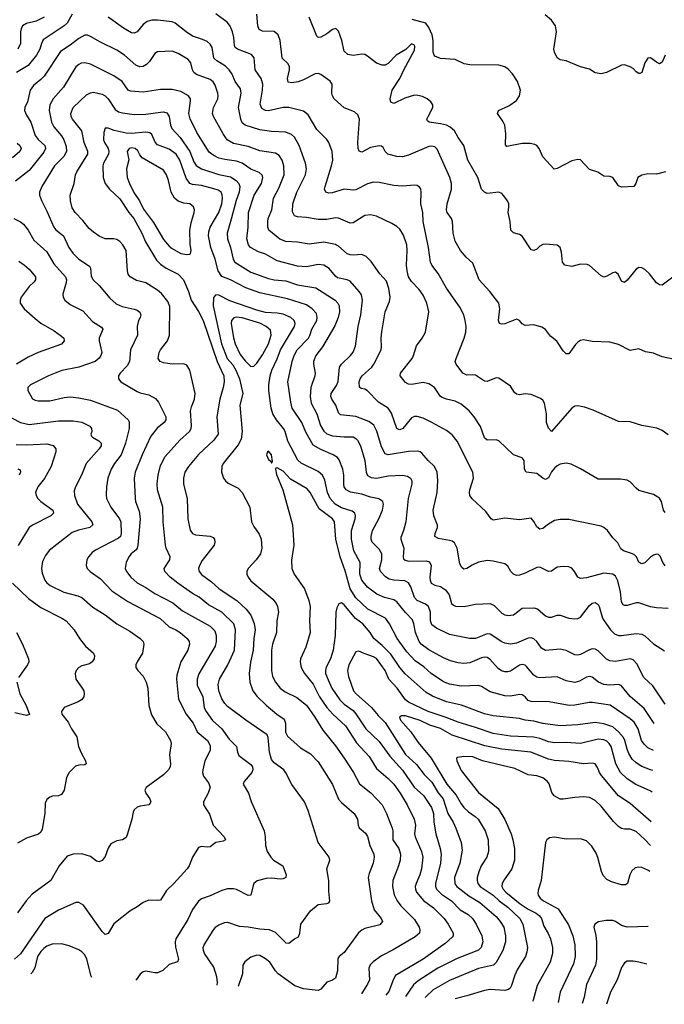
# Model space of a CAD drawing. Header units: inches. Extents: x 501419 to 657765, y 482282 to 547532.
# Tile 123 of 225: x 612464 to 616884, y 482282 to 489033. Entities that reach past the tile are written whole.
import ezdxf

# ---------------------------------------------------------------- set-up
doc = ezdxf.new("R2010")
doc.units = ezdxf.units.IN
doc.header["$MEASUREMENT"] = 0
doc.layers.add('A6418', color=7, linetype='Continuous')

msp = doc.modelspace()

# ---------------------------------------------------------------- linework, layer by layer
at = {"layer": 'A6418', "color": 6}
for points, elevation in [([(612824.8, 489070), (612789.7, 489010.3), (612769.7, 488990.3), (612625.9, 488894.1), (612612.7, 488870), (612601.7, 488830), (612580.2, 488790), (612522.1, 488717.9), (612442.2, 488670)], 3000), ([(612632.1, 489050), (612577.3, 489022.7), (612510, 489007.7), (612483.6, 488990), (612473.3, 488970), (612470.2, 488950), (612469.7, 488870), (612451, 488830)], 2900), ([(616890, 485653.7), (616878.2, 485670), (616864.5, 485730), (616850, 485752.1), (616810, 485778), (616710, 485805.8), (616690, 485820.7), (616650, 485863.1), (616630, 485874.5), (616583.1, 485883.1), (616430, 485883.3), (616310, 485953.5), (616244.6, 485984.6), (616210, 485992.5), (616170, 485984.9), (616150, 485974.7), (616130, 485958.5), (616110, 485932.9), (616090, 485891.2), (616070, 485879.6), (616050, 485888.8), (616010, 485921.2), (615935.9, 485930), (615924.5, 485950), (615922.8, 486010), (615910, 486028), (615850.3, 486050.3), (615750, 486145.8), (615730, 486151.1), (615670, 486150.7), (615650, 486165.8), (615622.7, 486242.7), (615580.6, 486310), (615545.1, 486350), (615490, 486397.5), (615450, 486418.4), (615390, 486429.9), (615361.4, 486441.4), (615349.1, 486450), (615307.6, 486510), (615270, 486536.9), (615230, 486544.9), (615150, 486532), (615130, 486533.1), (615110, 486545.5), (615074, 486590), (615074.2, 486610), (615154.4, 486710), (615165.2, 486730), (615183.8, 486796.2), (615224.1, 486850), (615246.3, 486890), (615269.4, 487030), (615255.8, 487090), (615230, 487145.2), (615203.3, 487183.3), (615150, 487237.2), (615130, 487270), (615120, 487310), (615116.3, 487350), (615121.9, 487450), (615117.7, 487490), (615096.6, 487556.6), (615070, 487597.6), (615050, 487615.2), (615015.3, 487635.3), (614910, 487685.3), (614870, 487696), (614830, 487690), (614750, 487639.7), (614730, 487636.9), (614650, 487672.8), (614630, 487674), (614570, 487663.8), (614510, 487662.7), (614430, 487677.6), (614370, 487681.7), (614348.6, 487688.6), (614335, 487715), (614337.8, 487770), (614364.9, 487850), (614422.7, 487970), (614431.4, 488010), (614424.3, 488050), (614380.5, 488170), (614347.9, 488227.9), (614326.9, 488246.9), (614290, 488262.7), (614190, 488265.6), (614110, 488277.3), (614010, 488309.8), (613990, 488326.3), (613979.7, 488350), (613964.8, 488430), (613983, 488530), (613978.2, 488558.2), (613941.9, 488610), (613920.3, 488660.3), (613900.1, 488690), (613874.7, 488714.7), (613815.2, 488750), (613795.7, 488770), (613783.2, 488843.2), (613770, 488865.1), (613750, 488882.5), (613718.2, 488898.1), (613650, 488920.8), (613605.3, 488950), (613530, 489010.2), (613510, 489017.3), (613410, 489029.8), (613370, 489030.1), (613338.9, 489021.1), (613310, 488999.4), (613270, 488948.8), (613250, 488940.7), (613230, 488942.8), (613174.9, 488974.9), (613070.5, 489050.5)], 3000), ([(616910, 486187.2), (616870, 486215.9), (616832.8, 486232.8), (616729.6, 486249.6), (616650, 486275.4), (616570, 486277.3), (616396.6, 486356.6), (616337, 486377), (616290, 486385.5), (616270, 486383), (616250, 486369.9), (616110, 486210.4), (616090, 486231.6), (616076.5, 486270), (616076.8, 486330), (616062.7, 486402.7), (616050, 486425), (616036, 486436), (615970, 486464.1), (615930, 486467.1), (615890, 486460.5), (615870, 486464.6), (615857, 486477), (615830, 486519.6), (615750, 486575.3), (615730, 486577.6), (615670, 486551.4), (615650, 486554.4), (615590, 486595), (615570, 486598.8), (615530, 486594.6), (615503.2, 486610), (615456.4, 486670), (615451.1, 486690), (615456.4, 486710), (615512.1, 486850), (615523.4, 486890), (615525.7, 486930), (615519.5, 486970), (615508.3, 487010), (615482, 487062), (615390, 487192.2), (615332.4, 487292.4), (615289.6, 487349.6), (615280.6, 487370), (615268.2, 487470), (615231.2, 487650), (615227.7, 487710), (615214.6, 487770), (615217.9, 487850), (615213.5, 487873.5), (615205.7, 487885.7), (615190, 487895.1), (615170, 487897.4), (615090, 487891.4), (615030, 487895.1), (614930, 487917.7), (614890, 487919.5), (614850, 487906.8), (614770, 487866.9), (614750, 487863.5), (614690, 487870.9), (614606.3, 487846.3), (614583.9, 487843.9), (614562.2, 487850), (614554.2, 487870), (614558, 487890), (614603.1, 488030), (614610.7, 488070.7), (614607.4, 488130), (614583.8, 488190), (614570, 488211.3), (614500.9, 488280.9), (614441.2, 488381.2), (614410, 488406), (614310, 488431.5), (614270, 488430), (614170, 488408.7), (614149.4, 488410), (614123.7, 488423.7), (614112.7, 488452.7), (614129, 488550), (614131, 488590), (614120, 488630), (614078.9, 488690), (614072.5, 488772.5), (614053.7, 488793.7), (613956.9, 488830), (613942.3, 488842.3), (613936.1, 488856.1), (613931.3, 488911.3), (613922.4, 488950), (613908.1, 488988.1), (613890, 489013.1), (613810, 489072.9)], 2900), ([(616945.3, 486705.3), (616870, 486720.9), (616810, 486746.1), (616754.9, 486754.9), (616710, 486775.6), (616650, 486764.3), (616570, 486804.9), (616510, 486821.9), (616390, 486827.4), (616330, 486836.9), (616310, 486833.9), (616290, 486821.7), (616274.7, 486805.3), (616230, 486742.2), (616210, 486741.3), (616190, 486761.6), (616147.8, 486827.8), (616103.9, 486863.9), (616070, 486907.9), (616044.9, 486924.9), (615990, 486940.8), (615930, 486936.6), (615910, 486948.7), (615890, 486971), (615870, 486979.3), (615790, 486948.2), (615770, 486944.2), (615753.8, 486950), (615747.5, 486970), (615755.1, 487050), (615749, 487090), (615687.1, 487170), (615614.1, 487250), (615570, 487363.9), (615524.7, 487404.7), (615486.2, 487450), (615450, 487515.1), (615436.8, 487570), (615432.7, 487650), (615424.5, 487670), (615394.3, 487710), (615390.2, 487730), (615395.4, 487770), (615425.2, 487870), (615424.6, 487910), (615412.8, 487950), (615326, 488146), (615310, 488161.4), (615290, 488166.4), (615270, 488164.1), (615130, 488104.9), (615090, 488092.2), (615050, 488094.4), (614988.6, 488110), (614970, 488129.2), (614956.6, 488156.6), (614945.3, 488165.3), (614930, 488168.9), (614870, 488157.5), (614810, 488125.3), (614791, 488131), (614784.4, 488150), (614781.6, 488190), (614793, 488350), (614781.8, 488381.8), (614760.4, 488400.4), (614690, 488428.5), (614620.7, 488490), (614608.3, 488510), (614603.7, 488530), (614606, 488590), (614592.2, 488612.2), (614530, 488658.3), (614510, 488663), (614490, 488660.9), (614410, 488620.4), (614373.2, 488606.8), (614330, 488601), (614305.4, 488605.4), (614299.6, 488630), (614313.9, 488690), (614313.7, 488710), (614305.6, 488730), (614263.2, 488770), (614249.3, 488890), (614236.9, 488930), (614210, 488951.3), (614130, 488953.6), (614106.2, 488966.2), (614097.6, 488990), (614089.2, 489070)], 2800), ([(616970, 487287.2), (616870, 487211.9), (616850, 487214), (616830, 487227.6), (616781.6, 487290), (616750, 487320.6), (616730, 487331.4), (616710, 487334.1), (616690, 487323.5), (616630, 487246.6), (616610, 487229.9), (616590, 487240.4), (616567.5, 487287.5), (616550, 487302.4), (616530, 487298.1), (616490, 487275.5), (616468.5, 487268.5), (616450, 487277.1), (616370, 487347.2), (616354.5, 487354.5), (616310, 487356.2), (616250, 487341.8), (616201.7, 487350), (616184.8, 487370), (616178.5, 487438.5), (616170.5, 487470), (616150, 487486.4), (616070, 487494.7), (616050, 487491.3), (616030, 487479.9), (616010, 487460.7), (615990, 487450.9), (615970, 487455), (615910, 487549.4), (615890, 487559.7), (615850, 487570.8), (615831.7, 487590), (615826.1, 487650), (615812.8, 487710), (615818.9, 487750), (615817.3, 487770), (615809.5, 487790), (615784.4, 487824.4), (615770, 487840.5), (615750, 487850.4), (615670, 487840.3), (615650, 487850.3), (615630.3, 487870.3), (615606.3, 487950), (615535.9, 488070), (615510, 488169.3), (615470, 488225.6), (615445.2, 488270), (615416.7, 488296.7), (615390, 488309.6), (615350, 488319.6), (615271.3, 488330), (615260.6, 488340.6), (615256.5, 488350), (615264.2, 488370), (615296, 488430), (615296.2, 488450), (615282.8, 488470), (615257, 488490), (615225.7, 488505.7), (615193.8, 488513.8), (615170, 488514.4), (615104.2, 488495.8), (615030, 488459), (615008.3, 488468.3), (615004.6, 488490), (615018.9, 488550), (615070.9, 488629.1), (615097.6, 488690), (615170, 488823.1), (615173.1, 488850), (615170, 488858.5), (615150, 488866.9), (615112.3, 488827.7), (615044.6, 488790), (614990, 488733), (614970, 488721.9), (614950, 488720.2), (614910, 488734.5), (614850, 488783.1), (614830, 488794), (614810, 488796.5), (614750, 488788.4), (614713.9, 488793.9), (614690, 488817.5), (614672.4, 488890), (614650, 488954.1), (614632.1, 488972.1), (614610, 488965.6), (614570, 488935.5), (614530, 488913.6), (614510, 488911.2), (614501.2, 488921.2), (614450, 489050.5)], 2700), ([(616891.1, 487988.9), (616830, 487972.9), (616770, 487976.3), (616730, 487967.9), (616702.5, 487950), (616688.9, 487910), (616675.5, 487890), (616590, 487884.3), (616570, 487893.7), (616530, 487949.9), (616510, 487958.1), (616470, 487960.5), (616427.1, 487987.1), (616370, 488006.6), (616310, 488071.2), (616290, 488075), (616250, 488065.5), (616150, 488013.4), (616129.1, 488009.1), (616050, 488093.5), (616025.3, 488150), (616010.4, 488170), (615997, 488177), (615964.1, 488184.1), (615910, 488184.8), (615804.5, 488164.5), (615795, 488175), (615798.5, 488250), (615789.7, 488310), (615777.9, 488337.9), (615739.2, 488390), (615746.3, 488410), (615817.9, 488442.1), (615870, 488478.3), (615892.1, 488510), (615897.8, 488550), (615877.9, 488610), (615842.8, 488662.7), (615813.8, 488693.7), (615789.9, 488709.9), (615750, 488720.3), (615550, 488722.8), (615510.6, 488730.6), (615450, 488760.4), (615350, 488765.9), (615310, 488783.8), (615305, 488790), (615300.2, 488810), (615300, 488890), (615293.2, 488930), (615270, 488980.3), (615248.7, 489008.7), (615154.3, 489034.3)], 2600), ([(616890, 488789.8), (616870, 488742.6), (616850, 488730.7), (616830, 488740.8), (616790, 488772.2), (616770, 488769.8), (616750, 488737.3), (616730.1, 488669.9), (616715.3, 488664.7), (616710, 488663.4), (616690, 488676.1), (616670, 488698.8), (616650, 488710.9), (616610, 488722.6), (616590, 488720.7), (616488.1, 488671.9), (616450, 488660.7), (616410, 488668.4), (616370, 488693.7), (616310, 488710.6), (616210, 488751.3), (616170, 488757.2), (616150, 488772), (616130, 488809.8), (616127.4, 488830), (616144.1, 488950), (616138.1, 488990), (616110, 489030.9), (616067.5, 489067.5)], 2500), ([(616889.2, 485289.2), (616873, 485310), (616855.2, 485355.2), (616844.8, 485364.8), (616830, 485368.8), (616810, 485361.1), (616790, 485348.1), (616750, 485309.7), (616730, 485301), (616723.8, 485303.8), (616710, 485313), (616692.2, 485350), (616681, 485361), (616666.7, 485370), (616603.7, 485390), (616585.5, 485405.5), (616566.4, 485446.4), (616530, 485481.3), (616494.7, 485530), (616470, 485549.9), (616450, 485559.4), (616230, 485605.6), (616170, 485606.1), (616130, 485598.4), (616090, 485575), (616050, 485543.3), (616030, 485538.5), (616010, 485555.6), (615990, 485591.5), (615970, 485614.2), (615890, 485603.1), (615790, 485615.9), (615710, 485601.5), (615696, 485610), (615661.2, 485661.2), (615567.4, 485747.4), (615550.3, 485770), (615547.3, 485790), (615550.7, 485810), (615574.7, 485890), (615571.7, 485930), (615463, 486143), (615430, 486187.1), (615390, 486217), (615290, 486271.8), (615230, 486301.1), (615190, 486312.9), (615170, 486311.9), (615150, 486303.4), (615090.3, 486229.7), (615070, 486220.2), (615062.6, 486222.6), (615050, 486230.3), (615014.4, 486334.4), (614990.2, 486370), (614923.6, 486410), (614850, 486489.1), (614830, 486499.4), (614805, 486505), (614794, 486514), (614791, 486550), (614797.8, 486570), (614812, 486590), (614878.5, 486650), (614892.4, 486670), (614941.6, 486770), (614945.4, 486790), (614942.3, 486850), (614946.2, 486893.8), (614970.7, 487030), (614999.1, 487100.9), (615004.2, 487130), (614995.7, 487190), (614979.1, 487239.1), (614932.5, 487290), (614874.3, 487374.3), (614839.4, 487410), (614810, 487424), (614750, 487419.3), (614730, 487420.4), (614710, 487428.2), (614650, 487481), (614630, 487492.3), (614550, 487507.2), (614450, 487493.7), (614370, 487507.8), (614290, 487512.9), (614248.1, 487528.1), (614173.3, 487590), (614165.4, 487610), (614164.6, 487650), (614168.2, 487670), (614192.2, 487730), (614203.3, 487810), (614241.8, 487878.2), (614277.3, 487970), (614276.3, 488030), (614263.6, 488070), (614242.6, 488102.6), (614218.1, 488118.1), (614110, 488132.7), (614030, 488164.6), (613930, 488185.2), (613887.5, 488210), (613858.3, 488250), (613793.4, 488370), (613786.9, 488390), (613793.8, 488430), (613822.9, 488490), (613826.1, 488510), (613823.4, 488530), (613804.2, 488584.2), (613790, 488606.5), (613770, 488623), (613676.4, 488656.4), (613657.7, 488670), (613647.9, 488690), (613636.7, 488736.7), (613619.3, 488759.3), (613550, 488800.8), (613510, 488816.7), (613410, 488812.2), (613390, 488801.9), (613353.3, 488746.7), (613334, 488726), (613310, 488712.1), (613288.7, 488708.7), (613260.1, 488720.1), (613182.3, 488790), (613130, 488824.7), (613018.4, 488878.4), (612950, 488918.9), (612930, 488927.2), (612910, 488926.5), (612870, 488904.9), (612810, 488857.3), (612744.7, 488815.3), (612633.1, 488646.9), (612610, 488621.9), (612558.3, 488581.7), (612537, 488550), (612516.7, 488470), (612499.8, 488430), (612498.2, 488410), (612510, 488377.6), (612540.9, 488330), (612570, 488238.2), (612591.2, 488211.2), (612636.1, 488170), (612641.1, 488150), (612630, 488125.3), (612530, 487999.1), (612434.9, 487925.1)], 3100), ([(616910, 484996), (616830, 484999.8), (616790, 485006.5), (616710, 485034.8), (616690, 485033.6), (616630, 485016.4), (616610, 485016.1), (616601.5, 485021.5), (616590, 485041.8), (616584, 485110), (616566.2, 485186.2), (616550, 485217.9), (616530.9, 485230.9), (616470, 485237.3), (616350, 485205.3), (616310, 485200.9), (616290, 485211.6), (616268.6, 485250), (616250, 485272), (616230, 485280.8), (616190, 485284.5), (616150, 485279.2), (616110, 485251.4), (616090.4, 485249.6), (616030, 485278.1), (616010, 485276.9), (615930, 485237), (615890, 485224.1), (615870, 485222.8), (615849.4, 485230), (615831.5, 485250), (615810, 485286.5), (615790, 485300.9), (615710, 485321.2), (615670, 485325.8), (615610, 485312.7), (615566.8, 485293.2), (615530, 485269), (615510, 485265.6), (615496, 485276), (615482, 485302), (615463.1, 485410), (615446.1, 485446.1), (615430, 485456.8), (615410, 485462.6), (615334.7, 485474.7), (615310, 485490), (615311.8, 485510), (615328, 485550), (615328.1, 485568.1), (615303.1, 485630), (615299.8, 485670), (615326.4, 485790), (615331.7, 485870), (615326.8, 485930), (615309.4, 485969.4), (615264.8, 486010), (615221.2, 486061.2), (615210, 486070), (615194.1, 486074.1), (615130, 486073.3), (614990, 486049.2), (614970, 486055.3), (614943.8, 486103.8), (614912.6, 486212.6), (614892.5, 486252.5), (614857.3, 486277.3), (614770, 486313.1), (614664.4, 486324.4), (614650, 486338.3), (614632, 486390), (614604.7, 486430), (614597.7, 486450), (614600.1, 486470), (614636.1, 486523.9), (614648.7, 486551.3), (614655.8, 486650), (614669.5, 486670.5), (614732.9, 486730), (614750, 486753.8), (614766.3, 486793.7), (614784.1, 486930), (614802.8, 487010), (614814.3, 487110), (614806.9, 487146.9), (614792.6, 487170), (614730, 487240.6), (614710, 487250), (614643.9, 487263.9), (614630, 487273.9), (614587.1, 487327.1), (614550.3, 487350.3), (614510, 487353.7), (614430, 487337.7), (614370, 487342.6), (614230, 487379.2), (614150, 487425.7), (614102.5, 487442.4), (614047.3, 487470), (614033.5, 487490), (614022.4, 487530), (614031.1, 487610), (614033.9, 487710), (614072.5, 487830), (614122.3, 487910), (614132.2, 487950), (614127.7, 487967.7), (614105.4, 487985.4), (614049.2, 488009.2), (613990, 488050.4), (613950, 488063.5), (613870, 488074.1), (613830, 488084.6), (613790, 488103), (613763.7, 488123.7), (613679.8, 488259.8), (613633, 488353), (613624.4, 488390), (613635.8, 488475.8), (613634.4, 488490), (613621, 488510), (613570, 488541.5), (613510, 488555), (613430, 488553.9), (613310, 488535.1), (613223.7, 488543.7), (613208.5, 488550), (613167.6, 488610), (613110, 488649.1), (612950, 488728.8), (612910, 488737.8), (612886, 488734), (612870, 488726.9), (612850, 488709.1), (612764.2, 488570), (612692.6, 488490), (612671, 488450), (612666.4, 488410), (612682.3, 488330), (612698.4, 488298.4), (612750, 488236.9), (612766.2, 488210), (612782.8, 488162.8), (612785.1, 488130), (612765.7, 488094.3), (612703.2, 488030), (612615.8, 487890), (612599.6, 487850), (612599.9, 487830), (612612.8, 487792.8), (612650, 487720.8), (612698.5, 487610), (612712.8, 487592.8), (612764.1, 487550), (612801.6, 487470), (612830, 487429.4), (612870, 487391.8), (612942.2, 487342.2), (612950.7, 487330), (612955.2, 487275.2), (612968.5, 487248.5), (613010, 487210.7), (613082.5, 487122.5), (613124.9, 487084.9), (613167, 487067), (613250, 487049.2), (613270, 487041.2), (613287.7, 487027.7), (613293.9, 487010), (613290.4, 486990), (613279.2, 486970), (613269.1, 486930), (613271.6, 486870), (613223.8, 486770), (613217.4, 486690), (613200.1, 486659.9), (613152.6, 486610), (613140.7, 486590), (613140.9, 486570), (613157.8, 486550), (613270, 486483), (613290, 486474.2), (613350, 486461.8), (613395.3, 486435.3), (613416.7, 486410), (613467.1, 486310), (613467.2, 486290), (613454.2, 486270), (613406.8, 486233.2), (613363.3, 486176.7), (613303.8, 486050), (613255.2, 485930), (613248.7, 485888.7), (613255.7, 485750), (613258.8, 485730), (613282.9, 485662.9), (613289.3, 485610), (613275, 485430), (613270.6, 485410), (613262.1, 485397.9), (613227.9, 485370), (613211.6, 485350), (613193.5, 485310), (613187.5, 485270), (613195.7, 485250), (613226.4, 485210), (613270, 485171.1), (613330, 485139.7), (613390, 485099.2), (613514.7, 485034.7), (613580.2, 484980.2), (613770, 484874.5), (613801.9, 484841.9), (613810.5, 484810), (613810.4, 484770), (613803.4, 484736.6), (613691.8, 484548.2), (613680.2, 484510), (613680.9, 484470), (613719.1, 484390), (613730, 484315), (613743.8, 484290), (613787.1, 484227.1), (613851.1, 484170), (613900.4, 484100.4), (613951.1, 484050), (613956.8, 484010), (613966.8, 483986.8), (614050, 483924.8), (614060.7, 483910), (614061.6, 483890), (614055.1, 483870), (614004.1, 483810), (613997.1, 483790), (614032.2, 483730), (614052.1, 483672.1), (614139.5, 483470), (614147.5, 483430), (614149.1, 483370), (614161.3, 483330), (614186, 483290), (614204, 483270), (614268.7, 483230), (614292, 483170), (614289.7, 483150.3), (614270, 483142.1), (614250, 483140.4), (614190, 483146.5), (614154.9, 483145.1), (614091.7, 483128.3), (614070.1, 483110), (614063.9, 483096.1), (614050, 483029.5), (614030, 483028.4), (613950, 483068), (613930, 483073.1), (613890, 483073.7), (613850, 483062.9), (613770, 483025.4), (613710, 483004.6), (613690, 482988.3), (613650, 482931.7), (613617, 482863), (613535.5, 482730), (613531.1, 482710), (613532.8, 482672.8), (613554.1, 482590), (613547.3, 482572.7), (613490, 482553.9), (613445.8, 482514.2), (613410, 482498.2), (613390, 482497.7), (613330, 482509.5), (613310, 482505.1), (613290, 482487.9), (613263.4, 482450), (613259.8, 482446.5)], 3200), ([(613819.1, 482413), (613820.6, 482430), (613816.5, 482470), (613795.5, 482535.5), (613731.8, 482630), (613723.4, 482650), (613722, 482670), (613729, 482690), (613790, 482787.5), (613810, 482811.9), (613830, 482827.1), (613870, 482843), (613890, 482844.2), (613970, 482817.1), (614030, 482812.4), (614110, 482798.3), (614174.1, 482794.1), (614215.7, 482775.7), (614290, 482703.8), (614310, 482699.7), (614348, 482730), (614375.2, 482744.8), (614384.8, 482770), (614391.5, 482830), (614457.9, 482922.1), (614510, 482965.1), (614570, 482972.3), (614582.9, 482977.1), (614591.7, 482988.3), (614583, 483057), (614582.7, 483130), (614570.1, 483210), (614590.7, 483270), (614586.3, 483290), (614510.1, 483390), (614443.2, 483610), (614415.8, 483670), (614329.6, 483789.6), (614290, 483868.4), (614274.4, 483890), (614210, 483938.5), (614190, 483961.2), (614176.4, 484010), (614167.8, 484110), (614160.8, 484130), (614015.2, 484230), (613890, 484324.1), (613870, 484343.9), (613850, 484376.2), (613830, 484430.1), (613824.7, 484475.3), (613834.6, 484510), (613891.5, 484608.5), (613936.8, 484710), (613943.6, 484850), (613932.9, 484890), (613850, 484970), (613759.7, 485019.7), (613693.8, 485073.8), (613650, 485099.1), (613549.2, 485169.2), (613496.7, 485210), (613459.1, 485250), (613453.7, 485270), (613493.8, 485330), (613496.7, 485350), (613469.1, 485409.1), (613463.8, 485430), (613448.3, 485590), (613444.9, 485690), (613408.9, 485810), (613407, 485850), (613412.5, 485910), (613430, 485976.1), (613461.2, 486038.8), (613562.5, 486150), (613627.9, 486210), (613639.8, 486230), (613642.9, 486250), (613636.3, 486350), (613641.8, 486378.2), (613663.6, 486430), (613667.4, 486470), (613631.4, 486630), (613610, 486663.2), (613590, 486672.5), (613509.6, 486670.4), (613450, 486679.4), (613426.5, 486690), (613414.2, 486710), (613420.5, 486750), (613430.3, 486770), (613477.6, 486830), (613492.1, 486870), (613492.5, 487067.5), (613480.8, 487100.8), (613436.4, 487156.4), (613410, 487178.8), (613330, 487228), (613264.4, 487244.4), (613220.7, 487270), (613209, 487289), (613203.9, 487310), (613193.6, 487450), (613170.4, 487490), (613150, 487512.5), (613130, 487525.8), (613110, 487530.9), (613050, 487530.1), (613010, 487547.9), (612970, 487575.1), (612940.4, 487600.4), (612897.1, 487657.1), (612844.2, 487710), (612823.8, 487743.8), (612812.9, 487790), (612810.7, 487830), (612837.9, 487910), (612847.9, 487970), (612855.7, 487990), (612930.6, 488110), (612931.5, 488130), (612905.4, 488190), (612890.2, 488270), (612827.2, 488350), (612816.9, 488370), (612813.8, 488390), (612830.6, 488430), (612922.7, 488517.3), (612950, 488532), (612970, 488535.6), (613030, 488521.7), (613050.2, 488510.2), (613070, 488490.2), (613117.9, 488417.9), (613142.2, 488402.2), (613170, 488394), (613250, 488381.9), (613330, 488386), (613430, 488399.8), (613450, 488400.8), (613474, 488394), (613488.3, 488370), (613497.8, 488310), (613506.3, 488286.3), (613565, 488225.1), (613630.3, 488130.3), (613658.5, 488058.5), (613673.1, 488033.1), (613710, 488009.6), (613830, 487971.6), (613910, 487955.3), (613948.1, 487930), (613966.3, 487910), (613973.4, 487890), (613968.4, 487850), (613947.4, 487792.6), (613915.2, 487664.8), (613885.9, 487570), (613889.2, 487530), (613910, 487470), (613927.5, 487390), (613940.3, 487370), (614050, 487300.8), (614170, 487259.2), (614210, 487249.8), (614290, 487241.9), (614370, 487214.2), (614493.7, 487193.7), (614627.5, 487110), (614645.4, 487090), (614653.5, 487070), (614656.7, 487030), (614647.2, 486990), (614625.4, 486934.6), (614541.3, 486790), (614495.2, 486730), (614479, 486690), (614477.9, 486670), (614489.8, 486610), (614488.6, 486590), (614459.3, 486510), (614456.4, 486450), (614463.7, 486403.7), (614501.3, 486330), (614527.7, 486250), (614550.6, 486210.6), (614570, 486192.6), (614610, 486180.2), (614690, 486171.7), (614750, 486172.3), (614770, 486162.1), (614780.5, 486150), (614800.4, 486110), (614831.2, 486010), (614838.8, 485930), (614850, 485907.8), (614875, 485895), (614910, 485890), (614990, 485906.2), (615090, 485910.6), (615123.3, 485903.4), (615144.7, 485890), (615153.2, 485870), (615152.6, 485850), (615128.5, 485750), (615111.1, 485590), (615096.8, 485530), (615077.1, 485482.9), (615076.3, 485470), (615098.8, 485410), (615093.2, 485350), (615096.8, 485336.8), (615106.2, 485326.2), (615130, 485320.2), (615250, 485322.4), (615275, 485315), (615284.9, 485290), (615275.8, 485210), (615277.5, 485190), (615286.3, 485170), (615310, 485156.4), (615350, 485145.7), (615384.2, 485124.2), (615407.9, 485090), (615425.7, 485030), (615437.7, 485017.7), (615451.3, 485011.3), (615510.7, 485009.3), (615590, 485024.4), (615690, 485029.3), (615716.4, 485016.4), (615770, 484963.9), (615790, 484952.3), (615813.5, 484946.5), (615850, 484951.7), (615910, 484998.5), (615990, 485001.2), (616013.9, 484993.9), (616070, 484946.2), (616090, 484936.2), (616110, 484935.9), (616150, 484949.2), (616170, 484949.7), (616230, 484930.4), (616270, 484925.1), (616290, 484926.2), (616310, 484935.2), (616370, 485016.1), (616390, 485033), (616410, 485036.8), (616430, 485022.4), (616436.5, 485010), (616460, 484930), (616470.7, 484910), (616515.3, 484850), (616542.7, 484822.7), (616570, 484811.2), (616590, 484809.6), (616690, 484824.4), (616730, 484820.2), (616750, 484809), (616810, 484752.9), (616885, 484705)], 3300), ([(616890, 484340.3), (616804.3, 484464.3), (616743.4, 484523.4), (616695.5, 484615.5), (616670, 484642.7), (616649.8, 484649.8), (616550, 484633.1), (616510, 484636.1), (616487.6, 484647.6), (616430, 484705.8), (616410, 484717.8), (616390, 484719.4), (616370, 484713.2), (616310, 484681.3), (616290, 484676), (616270, 484678.5), (616210, 484706.8), (616170, 484716.6), (616070, 484708.4), (616043, 484723), (616010, 484769.9), (615990, 484788.3), (615970, 484795.2), (615950, 484793), (615870, 484758.3), (615830, 484751.7), (615790, 484758.8), (615770, 484767.4), (615690, 484819.7), (615670, 484821.8), (615590, 484788.8), (615549.2, 484789.2), (615410, 484817.1), (615320.9, 484860.9), (615290, 484882.8), (615281.8, 484910), (615280.1, 484970), (615268.2, 485008.2), (615246.4, 485026.4), (615190, 485049.4), (615170.1, 485070), (615145.2, 485145.2), (615130.7, 485170.7), (615104.8, 485184.8), (615030, 485188.8), (614997, 485197), (614973, 485213), (614937, 485250), (614931.6, 485270), (614946.3, 485330), (614946.3, 485370), (614930, 485403.4), (614880.7, 485450), (614873.6, 485470), (614873.1, 485490), (614883.7, 485530), (614926.3, 485610), (614952.2, 485670), (614959.4, 485710), (614953.9, 485730), (614926.7, 485746.7), (614870, 485760), (614810, 485780.7), (614732.4, 485792.4), (614702, 485810), (614689, 485829), (614685.8, 485845.8), (614685.5, 485910), (614679.1, 485950), (614655.3, 486015.3), (614643.5, 486030), (614614.1, 486050), (614530, 486085.1), (614475.7, 486115.6), (614425, 486205), (614398.6, 486270), (614332.1, 486370), (614322.4, 486410), (614303.6, 486550), (614333.1, 486690), (614345.3, 486730), (614366.2, 486770), (614444.2, 486850), (614453.5, 486866.5), (614466.6, 486910), (614500.8, 486970), (614504.9, 486990), (614498.2, 487018.2), (614469.8, 487049.8), (614430, 487078.9), (614299.9, 487119.9), (614110, 487160.3), (614013.9, 487193.9), (613910, 487248.5), (613850, 487271.5), (613825.3, 487310), (613804.9, 487390), (613774.3, 487470), (613759.7, 487550), (613761.7, 487578.3), (613771, 487610), (613828.7, 487710), (613849.1, 487770), (613855.6, 487810), (613853, 487833), (613845.2, 487850), (613824.4, 487864.4), (613794.3, 487874.3), (613710, 487895.4), (613650, 487902.4), (613630, 487910.3), (613606.1, 487946.1), (613561.3, 488070), (613536.5, 488110), (613490, 488144.5), (613410, 488174.9), (613393.3, 488193.3), (613370, 488245.7), (613356.9, 488256.9), (613330, 488262.8), (613230, 488253.4), (613194.4, 488254.4), (613112.8, 488272.8), (613070, 488289.6), (613050.5, 488289.5), (613041.6, 488258.4), (613038.6, 488210), (613045, 488190), (613070.1, 488150.1), (613075.2, 488130), (613073.6, 488110), (613038.8, 488050), (613034.8, 488030), (613037.5, 487950), (613049.4, 487910), (613080.2, 487870), (613150, 487804.2), (613213.6, 487710), (613246.8, 487670), (613300.7, 487570), (613327.5, 487510), (613403, 487383), (613430, 487357.2), (613469.5, 487329.5), (613550, 487287.3), (613586.8, 487250), (613622.1, 487170), (613639.5, 487110), (613690, 487032.5), (613722, 486970), (613817.1, 486690), (613863.1, 486590), (613865.2, 486550), (613859.8, 486510), (613835.5, 486430), (613815, 486310), (613824.6, 486190), (613795.4, 486150), (613689.2, 486050.8), (613621, 485970), (613596.7, 485930), (613587.8, 485890), (613588.1, 485848.1), (613613, 485750), (613617.1, 485610), (613633.3, 485533.3), (613650, 485509.6), (613670, 485499.7), (613771.1, 485491.1), (613790, 485482.6), (613799.3, 485470), (613801.8, 485450), (613797, 485430), (613716.3, 485323.7), (613696.1, 485290), (613691.2, 485270), (613694.5, 485250), (613710, 485228), (613778.4, 485178.4), (613832, 485130), (613953, 485050), (614016.7, 484990), (614048.6, 484950), (614072.7, 484892.7), (614077.9, 484850), (614068.7, 484790), (614065.7, 484710), (614047.7, 484627.7), (614037.4, 484550), (614042.6, 484490), (614062.2, 484430), (614092.1, 484392.1), (614153, 484333), (614226.7, 484270), (614277.2, 484237.2), (614287.8, 484210), (614287.2, 484147.2), (614300.1, 484120.1), (614390, 484039.8), (614458.6, 483998.6), (614510, 483943.3), (614608.6, 483788.6), (614649.2, 483689.3), (614670, 483664.3), (614756.7, 483590), (614779.3, 483550), (614784.4, 483510), (614792, 483492), (614834.4, 483454.4), (614850, 483432.9), (614866, 483370), (614892.1, 483310), (614894.5, 483290), (614887.6, 483250), (614860.6, 483179.4), (614854.3, 483150), (614876.5, 482990), (614893.8, 482930), (614942.7, 482870), (614951.1, 482850), (614932.5, 482827.5), (614830, 482800.3), (614809.4, 482790.6), (614787.3, 482772.7), (614690, 482637.7), (614654.1, 482610), (614644.9, 482595.2), (614643.8, 482510), (614630, 482461.5), (614610, 482446.2), (614570, 482433.2), (614530, 482385.2), (614510, 482375.4), (614410, 482387.5), (614350, 482408), (614236.7, 482490), (614218.3, 482510), (614178.9, 482570), (614150, 482593.9), (614110, 482615.2), (614090, 482618.3), (614050, 482604.7), (614007, 482573), (613994.6, 482550), (613991.4, 482490), (613961.4, 482404.5)], 3400), ([(612446.2, 488186.2), (612465.8, 488170), (612474.7, 488150), (612465.5, 488130), (612414.6, 488085.4)], 3000), ([(612424.6, 487670), (612470, 487646.6), (612490.8, 487630), (612521.9, 487590), (612561.8, 487521.8), (612650, 487442), (612699.4, 487359.4), (612778.5, 487270), (612784.8, 487250), (612782.8, 487230), (612761.1, 487150), (612762.2, 487130), (612772.6, 487110), (612810, 487079.9), (612896.7, 487036.7), (612964.2, 486964.2), (613025.8, 486925.8), (613034.8, 486910), (613009.8, 486850), (613008.4, 486830), (613027.4, 486750), (613021.3, 486730), (613008, 486712), (612980.6, 486690), (612870, 486649.8), (612753.5, 486626.5), (612662, 486590), (612539, 486530), (612520.2, 486510), (612519.7, 486490), (612552.6, 486432.6), (612570, 486423.3), (612590, 486419.5), (612670, 486419.4), (612770, 486443.2), (612810, 486446.6), (612870, 486440.1), (612950, 486423.3), (613135.1, 486355.1), (613207.1, 486290), (613215.2, 486275.2), (613214.4, 486230), (613190.7, 486130), (613160.1, 486050), (613113.4, 485990), (613090.6, 485950), (613068, 485890), (613059.2, 485830), (613056.5, 485776.5), (613059.7, 485750), (613089.3, 485690), (613148.7, 485610), (613156.6, 485590), (613159.1, 485510), (613155.3, 485490), (613142.2, 485477.8), (612984.4, 485395.6), (612961.1, 485378.9), (612935.7, 485350), (612925.3, 485330), (612919.5, 485290), (612927.7, 485270), (612946.3, 485250), (613018.1, 485198.1), (613096.7, 485116.7), (613204.5, 485044.5), (613427, 484927), (613489.1, 484869.1), (613534.6, 484850), (613565, 484830), (613613, 484790), (613626.2, 484770), (613627.9, 484750), (613616.1, 484710), (613568.6, 484630), (613541.3, 484538.7), (613538.8, 484510), (613553.2, 484373.2), (613606.3, 484270), (613653.5, 484210), (613680.5, 484150), (613752.1, 484090), (613770, 484057.2), (613770, 484021), (613734.3, 483950), (613719, 483890), (613718.4, 483870), (613725.2, 483845.2), (613759.6, 483799.6), (613770, 483770), (613757, 483730), (613725.4, 483670), (613725.2, 483650), (613764.9, 483584.9), (613791.6, 483510), (613865, 483430), (613874.2, 483410), (613859.3, 483400.7), (613807.9, 483392.1), (613770, 483362.5), (613750, 483359), (613710, 483364.3), (613690, 483357.4), (613648.6, 483290), (613625.2, 483230), (613612.3, 483210), (613521, 483110), (613470, 483061.6), (613430, 482996.4), (613410, 482993), (613350, 482995.9), (613310, 482980.2), (613270.2, 482950), (613219, 482921), (613110, 482833.4), (613070, 482767.6), (613050, 482760.2), (613030, 482780.9), (612901.6, 482961.6), (612870, 482980.7), (612850, 482980.1), (612730, 482927.4), (612637.2, 482870), (612470, 482627.5), (612428, 482590)], 3100), ([(612457.7, 487377.7), (612497.8, 487350), (612530, 487321.5), (612572.7, 487270), (612573.7, 487250), (612564.4, 487235.6), (612530, 487203.3), (612473.3, 487130), (612466.6, 487110), (612467.9, 487090), (612494.3, 487050), (612570, 486983.3), (612610, 486952.8), (612699.8, 486899.8), (612750, 486863.4), (612766.3, 486850), (612769.7, 486830), (612750, 486808.3), (612590, 486752.1), (612522, 486718), (612442.6, 486670)], 3000), ([(616815.5, 484208.1), (616810, 484214.5), (616746, 484310), (616650, 484391.2), (616588.4, 484468.4), (616570, 484475.3), (616510, 484471), (616470, 484474.4), (616431.6, 484491.6), (616390, 484524.9), (616370, 484530.2), (616350, 484523.9), (616303.5, 484496.5), (616270, 484488.8), (616210, 484500), (616150, 484526.7), (616030, 484520.1), (616010, 484524.6), (615990, 484538.4), (615938.4, 484598.4), (615930, 484606), (615910, 484611.4), (615890, 484606.1), (615830, 484566.4), (615810, 484561.2), (615790, 484562.1), (615768.6, 484568.6), (615744.1, 484584.1), (615687.9, 484647.9), (615670, 484659.1), (615650, 484662.4), (615630, 484657.9), (615550, 484622.5), (615510, 484618), (615470, 484622.2), (615416.9, 484636.9), (615370, 484658), (615270, 484712.4), (615215.9, 484750), (615202.6, 484770), (615177.3, 484830), (615166.8, 484890), (615157.1, 484917.1), (615108.7, 484968.7), (615050, 485042.3), (615030, 485055.2), (614965.7, 485070), (614913, 485093), (614850, 485141.5), (614810, 485191), (614796.1, 485230), (614799.4, 485310), (614756.2, 485390), (614738.6, 485470), (614739.4, 485530), (614763.4, 485610), (614765.7, 485630), (614761.2, 485650), (614743.9, 485663.9), (614670, 485685.4), (614627.4, 485710), (614593.2, 485750), (614574.7, 485790), (614556.2, 485876.2), (614539.4, 485910), (614510, 485935.4), (614393.2, 485993.2), (614372, 486012), (614303, 486143), (614283.3, 486210), (614273.2, 486230), (614224.1, 486290), (614198.7, 486330), (614187.5, 486370), (614172.9, 486490), (614172.6, 486530), (614181, 486590), (614193.6, 486630), (614230, 486706.9), (614252.3, 486770), (614347.6, 486930), (614353.8, 486950), (614346.9, 486970), (614322.9, 486990), (614270, 487013.2), (614230, 487021.5), (614150, 487026.2), (614090, 487040.8), (613905.7, 487105.7), (613830, 487144.4), (613810, 487146.4), (613792.6, 487127.4), (613789.9, 487070), (613848.4, 486810), (613886.4, 486710), (613925.6, 486665.6), (613946.5, 486630), (613970.7, 486570), (613994.8, 486470), (613974.2, 486390), (613988.5, 486210), (613982.5, 486157.6), (613961.3, 486118.7), (613858.3, 485990), (613849.7, 485969.7), (613848.2, 485930), (613862.3, 485890), (613875.5, 485870), (613894.4, 485854.4), (613961.6, 485821.6), (613989.9, 485789.9), (614041.6, 485690), (614054.1, 485590), (614070, 485557.3), (614105.6, 485505.6), (614120.3, 485470), (614125.3, 485410), (614114.2, 485370), (614085.1, 485330), (614031.1, 485270), (614021.1, 485250), (614021.3, 485230), (614029.7, 485210), (614050, 485186.1), (614200.2, 485060.2), (614223.8, 485030), (614232.8, 485010), (614237.8, 484970), (614228.2, 484911.8), (614225.4, 484830), (614198.3, 484750), (614190.6, 484710), (614190, 484570), (614198.2, 484530), (614218.4, 484490), (614250.6, 484450), (614285.3, 484425.3), (614364.3, 484384.3), (614430, 484331.9), (614488.8, 484250), (614542.5, 484162.5), (614630, 484055), (614688.4, 483970), (614751.8, 483870), (614793.3, 483793.3), (614872.7, 483732.7), (614950, 483648.8), (614979.3, 483590), (615017.6, 483490), (615022.5, 483470), (615023.6, 483410), (615062.7, 483350), (615076.2, 483310), (615072.7, 483270), (615061.5, 483230), (615022.7, 483130), (615019.9, 483090), (615031.5, 483031.5), (615051.3, 482991.3), (615077, 482956.9), (615170, 482863.5), (615202.8, 482810), (615208.7, 482790), (615204.5, 482770), (615176.8, 482743.2), (615025.7, 482654.3), (614945.8, 482614.2), (614887.9, 482572.1), (614867.9, 482552.1), (614859.1, 482530), (614862.3, 482450), (614850, 482419.7), (614810, 482357.4), (614809.2, 482353.8)], 3500), ([(612350, 486332.3), (612470, 486272), (612530, 486256.3), (612730, 486282.8), (612830, 486282), (612890, 486272.7), (612946.2, 486246.2), (612956.6, 486230), (612957.9, 486210), (612952.2, 486190), (612957.5, 486177.5), (612962.4, 486170), (613005.9, 486145.9), (613022.6, 486130), (613021.7, 486110), (613008.1, 486090), (612919.1, 485990), (612888.7, 485910), (612847.5, 485830), (612838.4, 485801.6), (612840, 485770), (612860.2, 485710), (612958.2, 485590), (612964.9, 485570), (612945.9, 485550), (612866.3, 485533.7), (612824, 485516), (612666.8, 485393.2), (612640, 485360), (612621.2, 485318.8), (612613.6, 485270), (612618.1, 485238.1), (612636.4, 485190), (612650.7, 485170.7), (612672.6, 485152.6), (612766.9, 485106.9), (612862.6, 485082.6), (612890.5, 485070.5), (612964.9, 485004.9), (613050, 484952.9), (613130.2, 484890.2), (613219.7, 484839.7), (613289.4, 484790), (613310.4, 484770), (613315.4, 484750), (613305.5, 484690), (613268.6, 484630), (613260.4, 484610), (613259.9, 484590), (613273.5, 484570), (613311.6, 484531.6), (613332.2, 484490), (613341.9, 484450), (613350.3, 484330), (613366.8, 484266.8), (613404.3, 484204.3), (613464, 484150), (613498.8, 484090), (613502.8, 484070), (613492.3, 483992.3), (613499.2, 483930), (613496, 483910), (613484.7, 483890), (613450, 483855.2), (613330.7, 483769.3), (613322.5, 483750), (613329.4, 483730), (613357.2, 483690), (613364.3, 483670), (613359.9, 483660.1), (613350, 483649.4), (613290, 483641.1), (613270, 483633.8), (613250, 483615.9), (613241.9, 483598.1), (613233, 483550), (613203.8, 483450), (613193.5, 483426.5), (613170, 483410.4), (613130, 483403.1), (613090, 483381.6), (613070, 483353.2), (613050, 483295.5), (613030, 483266.7), (613010, 483257.6), (612990, 483264), (612950, 483294.9), (612890, 483312.5), (612830, 483311.9), (612790, 483296.7), (612734.5, 483230), (612677.6, 483130), (612550, 483036.7), (612508.9, 482991.1), (612450, 482907.8)], 3000), ([(612440.9, 486120.9), (612510, 486118.3), (612650, 486124.4), (612692.9, 486112.9), (612712.9, 486090), (612712.9, 486070), (612680, 485970), (612633.3, 485886.7), (612587.9, 485830), (612572.6, 485790), (612576.7, 485770), (612589.3, 485750), (612609.7, 485729.7), (612691, 485670), (612696.2, 485650), (612678.4, 485630), (612552.6, 485567.4), (612529.9, 485550.1), (612452.9, 485427.1)], 2900), ([(612452.5, 485952.5), (612466.9, 485946.9), (612470.5, 485930), (612461, 485910)], 2800), ([(616809.7, 484021), (616770, 484041.3), (616745.4, 484065.4), (616728.3, 484090), (616703.7, 484170), (616676.5, 484216.5), (616650, 484239.9), (616511.9, 484331.9), (616390, 484351.8), (616368.5, 484351.5), (616270, 484333), (616231.4, 484331.4), (616095, 484355), (615970, 484357.6), (615950, 484365.3), (615930, 484390.9), (615910, 484404.4), (615890, 484405.3), (615830, 484394.2), (615790, 484396.9), (615690, 484424.4), (615630, 484461.3), (615610, 484467.9), (615490, 484464.1), (615410, 484477.1), (615370, 484493.8), (615286.5, 484550), (615234.6, 484594.6), (615176.2, 484636.2), (615117.6, 484697.6), (615052.8, 484790), (614999.9, 484890), (614972.5, 484930), (614852, 484990), (614770, 485067.7), (614729.9, 485130), (614695, 485255), (614662.2, 485350), (614631.8, 485470), (614622.5, 485590), (614608.8, 485610), (614518.5, 485678.5), (614456.8, 485790), (614435.6, 485815.6), (614321.5, 485881.5), (614270, 485936.2), (614230, 485960.3), (614221, 485959), (614217.3, 485950), (614225.8, 485914.2), (614269.2, 485809.2), (614334.6, 485570), (614344.5, 485430), (614327.5, 485327.5), (614330.3, 485270), (614346.9, 485230), (614416.2, 485130), (614446.9, 485050), (614456.8, 485010), (614451.7, 484910), (614455.6, 484830), (614426.7, 484730), (614388.8, 484650), (614387, 484630), (614394.4, 484590), (614416.8, 484550), (614477.3, 484477.3), (614519.9, 484390), (614570, 484317.6), (614611.4, 484270), (614698.1, 484190), (614773.7, 484073.7), (614860.9, 483980.9), (614910, 483898.8), (614990.6, 483830), (615028.8, 483790), (615073.3, 483730), (615121.7, 483650), (615169.2, 483550), (615176.9, 483510), (615170, 483450), (615174.8, 483430), (615220.2, 483330), (615229, 483290), (615220.1, 483210), (615208.1, 483170), (615181.7, 483110), (615176.5, 483090), (615177.4, 483070), (615185.6, 483050), (615232.7, 482992.7), (615302.1, 482942.1), (615373.7, 482870), (615403, 482830), (615436.6, 482770), (615435.8, 482750), (615430, 482742), (615380.8, 482699.2), (615230, 482591.9), (615041, 482479), (615026.1, 482453.9), (614995.3, 482370), (614975, 482343.9)], 3600), ([(612416, 485170), (612523.7, 485063.7), (612610, 485003.5), (612752.6, 484930), (612782.1, 484910), (612838.8, 484850), (612873.6, 484790), (612916.3, 484736.3), (612970.5, 484690), (612977, 484670), (612974, 484650), (612960.7, 484630), (612943.5, 484616.5), (612890, 484602.3), (612868.6, 484591.4), (612851.1, 484570), (612845.1, 484550), (612850.1, 484510), (612893.6, 484450), (612903.1, 484430), (612907.3, 484410), (612904.1, 484390), (612888.3, 484370), (612864.6, 484355.4), (612770, 484315.7), (612749.7, 484290), (612752.2, 484270), (612796.6, 484216.6), (612819.4, 484170), (612855.8, 484115.8), (612868.5, 484050), (612885.8, 484005.8), (612915.3, 483950), (612919.3, 483930), (612910, 483923.1), (612870, 483920.8), (612846.1, 483913.9), (612802.5, 483870), (612784.3, 483835.7), (612768.3, 483750), (612750, 483719.1), (612730, 483710.4), (612690, 483709.5), (612670, 483701.7), (612650, 483686.3), (612638.5, 483661.5), (612636.5, 483590), (612617.6, 483482.4), (612610, 483461.2), (612592, 483448), (612510, 483421.8), (612450, 483386.9)], 2900), ([(616805.5, 483885.2), (616789, 483889), (616730, 483911.7), (616690, 483936.3), (616663.4, 483963.4), (616641.3, 484001.3), (616628.5, 484030), (616614.4, 484090), (616605, 484110), (616570.6, 484150.6), (616530, 484183.9), (616470, 484205.9), (616410, 484214.6), (616290, 484197.6), (616170, 484191.9), (616050, 484208.2), (615990, 484223.3), (615930, 484230.2), (615890, 484240.3), (615710, 484259.9), (615650, 484273.9), (615492.9, 484332.9), (615390, 484355.9), (615294.1, 484394.1), (615250, 484419.8), (615106.8, 484546.8), (615070, 484590), (615010, 484682.6), (614950, 484742.3), (614892.8, 484790), (614866.1, 484830), (614816.4, 484890), (614766.7, 484926.7), (614690, 485021.6), (614670, 485035.4), (614651.3, 485028.7), (614639, 485001), (614632.1, 484970), (614627.4, 484810), (614612.6, 484710), (614595.9, 484650), (614565.8, 484594.2), (614559.8, 484570), (614561.9, 484550), (614585.4, 484490), (614604.8, 484450), (614659.8, 484370), (614690, 484340.6), (614750, 484295.1), (614770, 484273.5), (614838.5, 484170), (614930, 484084.3), (615002.8, 483982.8), (615090, 483887.9), (615169.3, 483770), (615232.6, 483712.6), (615288.7, 483630), (615300.6, 483590), (615304.2, 483530), (615316.8, 483450), (615347.9, 483350), (615353.4, 483310), (615349.5, 483250), (615316, 483110), (615316.1, 483090), (615322.8, 483070), (615356.6, 483036.6), (615424.4, 482990), (615484.2, 482930), (615538.3, 482898.3), (615568.5, 482870), (615594.3, 482830), (615632.4, 482750), (615640.1, 482710), (615629.1, 482670.9), (615610, 482653.4), (615464.7, 482595.3), (615330, 482528.8), (615196.9, 482443.1), (615164.8, 482415.2), (615109.6, 482335.8)], 3700), ([(612442.8, 484830), (612483.9, 484750), (612524.6, 484650), (612526.8, 484630), (612518.3, 484610), (612456.7, 484523.3)], 2800), ([(616800.9, 483736.3), (616786.1, 483746.1), (616687.6, 483787.7), (616630, 483828.2), (616583.2, 483870), (616551, 483931), (616518.5, 484050), (616506.7, 484070), (616490, 484086.4), (616470, 484095.8), (616430, 484099.8), (616310, 484070.6), (616210, 484075.7), (616130, 484074.2), (616090, 484082.1), (616030, 484105.1), (615990, 484114.2), (615830, 484121.1), (615710, 484137.6), (615590, 484180.1), (615470, 484215.8), (615389.3, 484249.3), (615264.2, 484290), (615130, 484352.7), (615109.1, 484370), (615052.9, 484450), (614995.9, 484510), (614970.3, 484570.3), (614910, 484652.9), (614890, 484665.1), (614826.2, 484686.2), (614790, 484703.7), (614770, 484698.1), (614720.6, 484610), (614711.3, 484570), (614719, 484530), (614752.2, 484432.2), (614770.2, 484410), (614876.1, 484316.1), (614921.9, 484261.9), (614970, 484214.3), (615110, 483995.4), (615185.8, 483925.8), (615237.3, 483857.3), (615290, 483804.4), (615332.8, 483732.8), (615366.7, 483690), (615400.1, 483590), (615436.4, 483530), (615454.5, 483490), (615491.4, 483390), (615498.4, 483338.4), (615482.1, 483250), (615446.3, 483150), (615448.4, 483108.4), (615460.6, 483090), (615544.7, 483024.7), (615620.1, 482980.1), (615730, 482884.6), (615758.7, 482850), (615782.7, 482810), (615795.7, 482750), (615794.2, 482710), (615776.4, 482650), (615730, 482569.4), (615712.2, 482550), (615610, 482527), (615410, 482444.2), (615299.9, 482380.1), (615250, 482334.1), (615245.1, 482327.7)], 3800), ([(612444.9, 484490), (612464.3, 484410), (612509, 484330), (612532.2, 484267.8), (612510, 484262.4), (612430, 484279.2)], 2800), ([(616794.6, 483533.8), (616650, 483658), (616570, 483710), (616452.7, 483850), (616439.5, 483870), (616426.2, 483906.2), (616410, 483929.9), (616390, 483934.9), (616330, 483930.6), (616230, 483947.6), (616130, 483954), (616090, 483963.5), (615969.7, 484009.7), (615770, 484032.2), (615652.9, 484052.9), (615430, 484126.9), (615350, 484172.7), (615276.1, 484196.1), (615210, 484228.3), (615110, 484258.7), (615080.9, 484259.1), (615069.4, 484250), (615075.5, 484230), (615145, 484150), (615196.9, 484076.9), (615285.4, 483970), (615392, 483790), (615456.7, 483716.7), (615490, 483657.3), (615510, 483630.9), (615540.5, 483600.5), (615587.9, 483570), (615607.6, 483550), (615655.7, 483470), (615676.4, 483410), (615679.6, 483330), (615666.1, 483290), (615629.3, 483230), (615611.9, 483190), (615601.2, 483150), (615599.8, 483130), (615604.5, 483110), (615621, 483090), (615710, 483030.6), (615751.2, 482991.2), (615810, 482948.3), (615894.4, 482870), (615913.8, 482830), (615944.8, 482670), (615942, 482638), (615933.1, 482610), (615877.4, 482522.6), (615858.6, 482481.4), (615836.9, 482410), (615827.3, 482392.7), (615816.4, 482383.6), (615790, 482376), (615690, 482382.3), (615650, 482376.3), (615530, 482338.9), (615450, 482319.6), (615449.7, 482319.4)], 3900), ([(616789.6, 483370.2), (616751.4, 483411.4), (616690, 483466), (616650, 483482.6), (616610, 483482.6), (616590, 483487.8), (616570, 483501.1), (616535.2, 483535.2), (616450, 483640.5), (616410, 483680.2), (616370, 483700), (616330, 483704.1), (616270, 483699.8), (616190, 483687.1), (616168.9, 483688.9), (616129, 483710), (616113.1, 483733.1), (616094.3, 483794.3), (616083.1, 483810), (616050, 483835.1), (616010, 483847.9), (615950, 483855.9), (615859.5, 483899.5), (615638.2, 483950), (615570, 483978.7), (615510, 483980.6), (615465, 483975), (615459.6, 483970), (615461.3, 483950), (615490, 483885.9), (615610, 483734.6), (615744.2, 483624.2), (615790, 483548.1), (615834.4, 483450), (615846.4, 483410), (615856.6, 483350), (615856.1, 483270), (615838.7, 483210), (615784.9, 483135.1), (615771.9, 483110), (615769.4, 483090), (615778.6, 483070), (615796.6, 483050), (615895.4, 482970), (615950, 482933.2), (616006, 482906), (616029, 482889), (616042.1, 482870), (616058.5, 482818.5), (616087.9, 482767.9), (616103.5, 482730), (616116.5, 482670), (616116.5, 482630), (616100.4, 482570), (616013, 482410), (615985.3, 482310), (615980.7, 482300.1)], 4000), ([(616784, 483191.3), (616770, 483201.6), (616730, 483220.1), (616710, 483223.1), (616683.1, 483216.9), (616662.3, 483197.7), (616648.5, 483170), (616630.8, 483110), (616618.5, 483101.5), (616590, 483101.4), (616520.9, 483120.9), (616490, 483138), (616465.6, 483165.6), (616452.6, 483192.6), (616429.1, 483289.1), (616417.4, 483317.4), (616385.9, 483365.9), (616350, 483402), (616310, 483415.8), (616210, 483414), (616130, 483427.8), (616096.1, 483423.9), (616078.2, 483410), (616068.9, 483390), (616040.4, 483130), (616018.4, 483061.6), (616017.1, 483042.9), (616019.6, 483030), (616032, 483010), (616056, 482990), (616155.8, 482935.8), (616227.3, 482827.3), (616257.2, 482750), (616271.1, 482690), (616272.5, 482610), (616260.7, 482559.3), (616170, 482365.5), (616155.3, 482293.7)], 4100), ([(616772.4, 482815), (616770, 482815.2), (616630, 482811.5), (616590, 482822.5), (616550, 482848.7), (616530, 482855.3), (616483.9, 482856.1), (616433.1, 482846.9), (616407.9, 482832.1), (616401.1, 482810), (616413.9, 482753.9), (616418.2, 482710), (616418.8, 482590), (616412.5, 482550), (616350, 482418.1), (616334.6, 482330), (616321.8, 482287.7)], 4200), ([(612958.9, 482464.5), (612955.1, 482475.1), (612924.4, 482590), (612910, 482621.8), (612890, 482642.3), (612870, 482654.6), (612802.6, 482682.6), (612750, 482695.5), (612685.8, 482694.2), (612650, 482679.9), (612630, 482664.8), (612610, 482644.1), (612587.3, 482610), (612567.2, 482532.8), (612550, 482500.7), (612540.9, 482489.5)], 3200), ([(616764.5, 482557.7), (616710, 482571), (616670, 482578.3), (616630, 482578), (616610, 482566.9), (616590, 482533.5), (616560.2, 482450), (616514.1, 482365.9), (616488.2, 482281.6)], 4300)]:
    msp.add_lwpolyline(points, dxfattribs=dict(at, elevation=elevation))
for points, elevation in [([(613230, 488154.3), (613214.4, 488150), (613202.2, 488130), (613211.7, 488071.7), (613196.8, 488010), (613202.2, 487950), (613216.7, 487910), (613247.7, 487847.7), (613285.6, 487790), (613313.1, 487733.1), (613381.8, 487641.8), (613450, 487525), (613490, 487479.8), (613510, 487463.4), (613570, 487430.3), (613610, 487422), (613630, 487425.3), (613636.4, 487430), (613640, 487450), (613633.4, 487493.4), (613631.6, 487590), (613640.4, 487639.6), (613660.6, 487710), (613662.6, 487730), (613656.2, 487750), (613630, 487770), (613590, 487775.8), (613550, 487788.7), (613524.5, 487810), (613502.7, 487850), (613485, 487930), (613471, 487970), (613450, 488000.9), (613304.8, 488084.8), (613287, 488107), (613274.6, 488134.7), (613256.5, 488150)], 3500), ([(613950, 486992.8), (613932.4, 486987.6), (613917.4, 486970), (613914.8, 486950), (613929.2, 486850.8), (613941.5, 486810), (613976.7, 486736.8), (614010, 486694.5), (614050, 486654.8), (614070, 486656.8), (614090, 486677.6), (614130, 486735.1), (614170.7, 486810), (614187.8, 486870), (614184.7, 486904.7), (614154.7, 486930), (614110, 486951.1), (613990, 486988.3)], 3600), ([(614170, 486074.5), (614163.2, 486070), (614156.3, 486050), (614170, 486016.9), (614185, 486005), (614190, 485993), (614197, 486003), (614191.3, 486048.7)], 3600)]:
    msp.add_lwpolyline(points, close=True, dxfattribs=dict(at, elevation=elevation))

doc.saveas('drawing.dxf')
